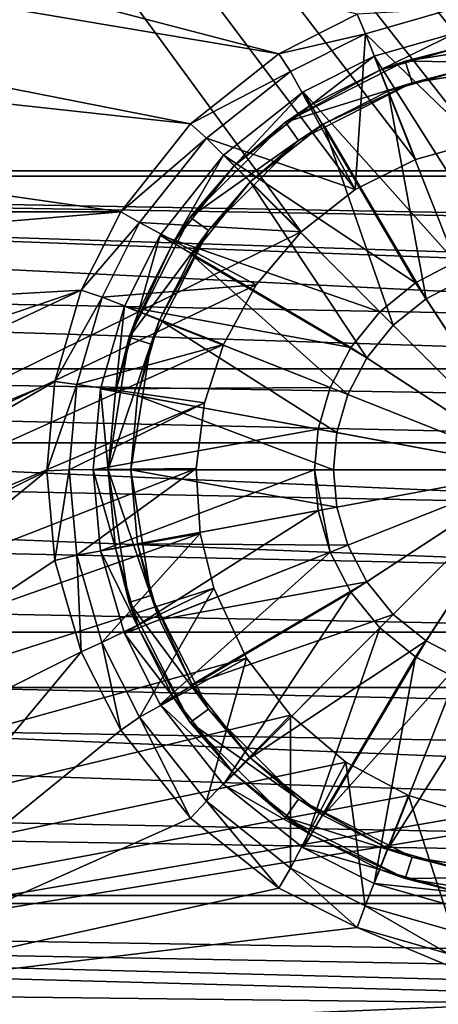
# Model space of a CAD drawing. Header units: metres. Extents: x -1004 to 0, y -808 to 0.
# Tile 10 of 139: x -571 to -515, y -741 to -610. Entities that reach past the tile are written whole.
import ezdxf

# ---------------------------------------------------------------- set-up
doc = ezdxf.new("R2010")
doc.units = ezdxf.units.M

msp = doc.modelspace()

# ---------------------------------------------------------------- linework, layer by layer
at = {"layer": 'top0123411'}
for points in [[(-787.024658, -763.271118, 90), (-994.037292, -10, 90), (-533.424561, -638.481384, 90)], [(-994.037292, -10, 90), (-526.238708, -632.856445, 90), (-533.424561, -638.481384, 90)], [(-10, -10, 90), (-502.018646, -625.846375, 90), (-994.037292, -10, 90)], [(-502.018646, -625.846375, 90), (-510.034576, -626.560547, 90), (-994.037292, -10, 90)], [(-994.037292, -10, 90), (-510.034576, -626.560547, 90), (-518.256042, -628.853394, 90)], [(-518.256042, -628.853394, 90), (-526.238708, -632.856445, 90), (-994.037292, -10, 90)], [(-526.001953, -609.617432, 109.382149), (-938.775574, -510.021759, 111.120598), (-536.392456, -614.846802, 109.290871)], [(-938.775574, -510.021759, 111.120598), (-937.047791, -547.533569, 110.465828), (-536.392456, -614.846802, 109.290871)], [(-536.392456, -614.846802, 109.290871), (-937.047791, -547.533569, 110.465828), (-548.091431, -624.124634, 109.128922)], [(-937.047791, -547.533569, 110.465828), (-935.06543, -581.893372, 109.866074), (-548.091431, -624.124634, 109.128922)], [(-548.091431, -624.124634, 109.128922), (-935.06543, -581.893372, 109.866074), (-557.370667, -635.821777, 108.924751)], [(-935.06543, -581.893372, 109.866074), (-931.173462, -635.794861, 108.925217), (-557.370667, -635.821777, 108.924751)], [(-524.901855, -612.216553, 100.734467), (-526.001953, -609.617432, 109.382149), (-536.392456, -614.846802, 109.290871)], [(-524.901855, -612.216553, 100.734467), (-513.324951, -608.890686, 100.792519), (-526.001953, -609.617432, 109.382149)], [(-524.901855, -612.216553, 100.734467), (-510.034576, -626.560547, 90), (-513.324951, -608.890686, 100.792519)], [(-534.825623, -617.209473, 100.647316), (-524.901855, -612.216553, 100.734467), (-536.392456, -614.846802, 109.290871)], [(-534.825623, -617.209473, 100.647316), (-526.238708, -632.856445, 90), (-524.901855, -612.216553, 100.734467)], [(-526.238708, -632.856445, 90), (-518.256042, -628.853394, 90), (-524.901855, -612.216553, 100.734467)], [(-524.901855, -612.216553, 100.734467), (-518.256042, -628.853394, 90), (-510.034576, -626.560547, 90)], [(-534.825623, -617.209473, 100.647316), (-536.392456, -614.846802, 109.290871), (-548.091431, -624.124634, 109.128922)], [(-545.990845, -626.061951, 100.49279), (-534.825623, -617.209473, 100.647316), (-548.091431, -624.124634, 109.128922)], [(-526.238708, -632.856445, 90), (-534.825623, -617.209473, 100.647316), (-545.990845, -626.061951, 100.49279)], [(-545.990845, -626.061951, 100.49279), (-548.091431, -624.124634, 109.128922), (-557.370667, -635.821777, 108.924751)], [(-554.851074, -637.227966, 100.29789), (-545.990845, -626.061951, 100.49279), (-557.370667, -635.821777, 108.924751)], [(-533.424561, -638.481384, 90), (-545.990845, -626.061951, 100.49279), (-554.851074, -637.227966, 100.29789)], [(-533.424561, -638.481384, 90), (-526.238708, -632.856445, 90), (-545.990845, -626.061951, 100.49279)], [(-557.370667, -635.821777, 108.924751), (-931.173462, -635.794861, 108.925217), (-928.493896, -666.817932, 108.383713)], [(-562.60083, -646.210693, 108.743408), (-557.370667, -635.821777, 108.924751), (-928.493896, -666.817932, 108.383713)], [(-554.851074, -637.227966, 100.29789), (-557.370667, -635.821777, 108.924751), (-562.60083, -646.210693, 108.743408)], [(-559.844482, -647.143677, 100.124809), (-554.851074, -637.227966, 100.29789), (-562.60083, -646.210693, 108.743408)], [(-539.39978, -645.517517, 90), (-554.851074, -637.227966, 100.29789), (-559.844482, -647.143677, 100.124809)], [(-539.39978, -645.517517, 90), (-533.424561, -638.481384, 90), (-554.851074, -637.227966, 100.29789)], [(-533.424561, -638.481384, 90), (-539.39978, -645.517517, 90), (-787.024658, -763.271118, 90)], [(-928.493896, -666.817932, 108.383713), (-807.526306, -729.609375, 107.287682), (-562.60083, -646.210693, 108.743408)], [(-807.526306, -729.609375, 107.287682), (-748.16095, -733.559814, 107.218727), (-562.60083, -646.210693, 108.743408)], [(-539.39978, -645.517517, 90), (-543.734131, -653.394958, 90), (-787.024658, -763.271118, 90)], [(-562.60083, -646.210693, 108.743408), (-748.16095, -733.559814, 107.218727), (-566.087585, -658.335693, 108.531769)], [(-559.844482, -647.143677, 100.124809), (-562.60083, -646.210693, 108.743408), (-566.087585, -658.335693, 108.531769)], [(-543.734131, -653.394958, 90), (-539.39978, -645.517517, 90), (-559.844482, -647.143677, 100.124809)], [(-563.174255, -658.717896, 99.922783), (-559.844482, -647.143677, 100.124809), (-566.087585, -658.335693, 108.531769)], [(-543.734131, -653.394958, 90), (-559.844482, -647.143677, 100.124809), (-563.174255, -658.717896, 99.922783)], [(-787.024658, -763.271118, 90), (-543.734131, -653.394958, 90), (-546.257019, -661.171448, 90)], [(-546.257019, -661.171448, 90), (-543.734131, -653.394958, 90), (-563.174255, -658.717896, 99.922783)], [(-748.16095, -733.559814, 107.218727), (-700.632446, -736.096924, 107.174438), (-566.087585, -658.335693, 108.531769)], [(-566.087585, -658.335693, 108.531769), (-700.632446, -736.096924, 107.174438), (-567.175415, -670.190369, 108.324844)], [(-563.174255, -658.717896, 99.922783), (-566.087585, -658.335693, 108.531769), (-567.175415, -670.190369, 108.324844)], [(-564.213806, -670.037109, 99.725204), (-563.174255, -658.717896, 99.922783), (-567.175415, -670.190369, 108.324844)], [(-546.257019, -661.171448, 90), (-563.174255, -658.717896, 99.922783), (-564.213806, -670.037109, 99.725204)], [(-546.257019, -661.171448, 90), (-547.366516, -669.858643, 90), (-787.024658, -763.271118, 90)], [(-547.366516, -669.858643, 90), (-546.257019, -661.171448, 90), (-564.213806, -670.037109, 99.725204)], [(-547.366516, -669.858643, 90), (-546.808411, -678.474121, 90), (-787.024658, -763.271118, 90)], [(-547.366516, -669.858643, 90), (-564.213806, -670.037109, 99.725204), (-563.176453, -681.350769, 99.527725)], [(-546.808411, -678.474121, 90), (-547.366516, -669.858643, 90), (-563.176453, -681.350769, 99.527725)], [(-700.632446, -736.096924, 107.174438), (-650.370789, -738.18219, 107.138039), (-567.175415, -670.190369, 108.324844)], [(-567.175415, -670.190369, 108.324844), (-650.370789, -738.18219, 107.138039), (-566.087585, -682.045044, 108.11792)], [(-564.213806, -670.037109, 99.725204), (-567.175415, -670.190369, 108.324844), (-566.087585, -682.045044, 108.11792)], [(-563.176453, -681.350769, 99.527725), (-564.213806, -670.037109, 99.725204), (-566.087585, -682.045044, 108.11792)], [(-787.024658, -763.271118, 90), (-546.808411, -678.474121, 90), (-545.013977, -685.733765, 90)], [(-546.808411, -678.474121, 90), (-563.176453, -681.350769, 99.527725), (-559.848938, -692.925598, 99.325684)], [(-545.013977, -685.733765, 90), (-546.808411, -678.474121, 90), (-559.848938, -692.925598, 99.325684)], [(-563.176453, -681.350769, 99.527725), (-566.087585, -682.045044, 108.11792), (-562.60083, -694.170044, 107.906281)], [(-559.848938, -692.925598, 99.325684), (-563.176453, -681.350769, 99.527725), (-562.60083, -694.170044, 107.906281)], [(-650.370789, -738.18219, 107.138039), (-562.60083, -694.170044, 107.906281), (-566.087585, -682.045044, 108.11792)], [(-545.013977, -685.733765, 90), (-540.674011, -695.008423, 90), (-787.024658, -763.271118, 90)], [(-545.013977, -685.733765, 90), (-559.848938, -692.925598, 99.325684), (-554.855347, -702.845642, 99.152527)], [(-540.674011, -695.008423, 90), (-545.013977, -685.733765, 90), (-554.855347, -702.845642, 99.152527)], [(-559.848938, -692.925598, 99.325684), (-562.60083, -694.170044, 107.906281), (-557.370667, -704.55896, 107.724937)], [(-554.855347, -702.845642, 99.152527), (-559.848938, -692.925598, 99.325684), (-557.370667, -704.55896, 107.724937)], [(-650.370789, -738.18219, 107.138039), (-600.491272, -739.649963, 107.112419), (-562.60083, -694.170044, 107.906281)], [(-600.491272, -739.649963, 107.112419), (-557.370667, -704.55896, 107.724937), (-562.60083, -694.170044, 107.906281)], [(-540.674011, -695.008423, 90), (-534.859436, -702.564209, 90), (-787.024658, -763.271118, 90)], [(-540.674011, -695.008423, 90), (-554.855347, -702.845642, 99.152527), (-545.999451, -714.010071, 98.957649)], [(-534.859436, -702.564209, 90), (-540.674011, -695.008423, 90), (-545.999451, -714.010071, 98.957649)], [(-787.024658, -763.271118, 90), (-534.859436, -702.564209, 90), (-527.478333, -708.817749, 90)], [(-534.859436, -702.564209, 90), (-545.999451, -714.010071, 98.957649), (-534.83252, -722.86676, 98.803055)], [(-527.478333, -708.817749, 90), (-534.859436, -702.564209, 90), (-534.83252, -722.86676, 98.803055)], [(-554.855347, -702.845642, 99.152527), (-557.370667, -704.55896, 107.724937), (-548.091431, -716.256104, 107.52076)], [(-545.999451, -714.010071, 98.957649), (-554.855347, -702.845642, 99.152527), (-548.091431, -716.256104, 107.52076)], [(-548.091431, -716.256104, 107.52076), (-557.370667, -704.55896, 107.724937), (-600.491272, -739.649963, 107.112419)], [(-527.478333, -708.817749, 90), (-519.198181, -713.258972, 90), (-787.024658, -763.271118, 90)], [(-527.478333, -708.817749, 90), (-534.83252, -722.86676, 98.803055), (-524.913086, -727.859497, 98.715912)], [(-519.198181, -713.258972, 90), (-527.478333, -708.817749, 90), (-524.913086, -727.859497, 98.715912)], [(-519.198181, -713.258972, 90), (-510.516998, -715.836121, 90), (-787.024658, -763.271118, 90)], [(-545.999451, -714.010071, 98.957649), (-548.091431, -716.256104, 107.52076), (-536.392456, -725.533936, 107.358818)], [(-534.83252, -722.86676, 98.803055), (-545.999451, -714.010071, 98.957649), (-536.392456, -725.533936, 107.358818)], [(-519.198181, -713.258972, 90), (-524.913086, -727.859497, 98.715912), (-513.336853, -731.187622, 98.657814)], [(-510.516998, -715.836121, 90), (-519.198181, -713.258972, 90), (-513.336853, -731.187622, 98.657814)], [(-510.516998, -715.836121, 90), (-502.018646, -716.639648, 90), (-787.024658, -763.271118, 90)], [(-787.024658, -763.271118, 90), (-502.018646, -716.639648, 90), (-217.024689, -763.271118, 90)], [(-600.491272, -739.649963, 107.112419), (-536.392456, -725.533936, 107.358818), (-548.091431, -716.256104, 107.52076)], [(-534.83252, -722.86676, 98.803055), (-536.392456, -725.533936, 107.358818), (-526.001953, -730.763306, 107.26754)], [(-524.913086, -727.859497, 98.715912), (-534.83252, -722.86676, 98.803055), (-526.001953, -730.763306, 107.26754)], [(-526.001953, -730.763306, 107.26754), (-536.392456, -725.533936, 107.358818), (-600.491272, -739.649963, 107.112419)], [(-524.913086, -727.859497, 98.715912), (-526.001953, -730.763306, 107.26754), (-513.875122, -734.249512, 107.206688)], [(-513.336853, -731.187622, 98.657814), (-524.913086, -727.859497, 98.715912), (-513.875122, -734.249512, 107.206688)], [(-502.018616, -740.803467, 107.092285), (-526.001953, -730.763306, 107.26754), (-600.491272, -739.649963, 107.112419)], [(-513.875122, -734.249512, 107.206688), (-526.001953, -730.763306, 107.26754), (-502.018616, -740.803467, 107.092285)], [(-502.018616, -740.803467, 107.092285), (-600.491272, -739.649963, 107.112419), (-605.734558, -745.139038, 134.642822)], [(-398.302673, -745.139038, 134.642822), (-502.018616, -740.803467, 107.092285), (-605.734558, -745.139038, 134.642822)]]:
    msp.add_3dface(points, dxfattribs=at)
at = {"layer": 'top0123412'}
for points in [[(-554.042908, -575.838135, 2169.999756), (-576.672791, -564.474976, 2169.999756), (-820.791748, -631.100647, 2169.999756)], [(-577.560303, -565.73114, 2167.143799), (-554.747742, -577.210388, 2167.143799), (-820.791748, -630.385498, 2167.143799)], [(-820.791748, -631.100647, 2169.999756), (-527.649048, -583.39563, 2169.999756), (-554.042908, -575.838135, 2169.999756)], [(-554.747742, -577.210388, 2167.143799), (-528.085999, -584.876221, 2167.143799), (-820.791748, -630.385498, 2167.143799)], [(-502.018646, -585.732666, 2169.999756), (-527.649048, -583.39563, 2169.999756), (-820.791748, -631.100647, 2169.999756)], [(-528.085999, -584.876221, 2167.143799), (-502.018646, -587.267883, 2167.143799), (-820.791748, -630.385498, 2167.143799)], [(-183.245575, -631.100647, 2169.999756), (-502.018646, -585.732666, 2169.999756), (-820.791748, -631.100647, 2169.999756)], [(-820.791748, -630.385498, 2167.143799), (-502.018646, -587.267883, 2167.143799), (-183.245575, -630.385498, 2167.143799)], [(-861.490417, -642.571228, 2160.922607), (-820.791748, -630.385498, 2167.143799), (-122.590469, -656.636841, 2152.847168)], [(-122.590469, -656.636841, 2152.847168), (-820.791748, -630.385498, 2167.143799), (-142.546951, -642.57135, 2160.922363)], [(-820.791748, -630.385498, 2167.143799), (-183.245575, -630.385498, 2167.143799), (-142.546951, -642.57135, 2160.922363)], [(-860.662659, -642.614624, 2164.17627), (-111.604218, -666.464417, 2150.060791), (-820.791748, -631.100647, 2169.999756)], [(-111.604218, -666.464417, 2150.060791), (-126.549164, -653.800354, 2157.918945), (-820.791748, -631.100647, 2169.999756)], [(-820.791748, -631.100647, 2169.999756), (-126.549164, -653.800354, 2157.918945), (-143.374649, -642.614624, 2164.17627)], [(-820.791748, -631.100647, 2169.999756), (-143.374649, -642.614624, 2164.17627), (-183.245575, -631.100647, 2169.999756)], [(-881.446838, -656.636719, 2152.847168), (-861.490417, -642.571228, 2160.922607), (-122.590469, -656.636841, 2152.847168)], [(-111.604218, -666.464417, 2150.060791), (-860.662659, -642.614624, 2164.17627), (-877.488159, -653.800354, 2157.918945)], [(-892.433105, -666.464417, 2150.060791), (-111.604218, -666.464417, 2150.060791), (-877.488159, -653.800354, 2157.918945)], [(-900.24408, -674.100098, 2141.3396), (-881.446838, -656.636719, 2152.847168), (-88.32534, -691.559998, 2127.946533)], [(-88.32534, -691.559998, 2127.946533), (-881.446838, -656.636719, 2152.847168), (-103.794624, -674.098572, 2141.340576)], [(-881.446838, -656.636719, 2152.847168), (-122.590469, -656.636841, 2152.847168), (-103.794624, -674.098572, 2141.340576)], [(-82.025612, -698.934814, 2125.518311), (-892.433105, -666.464417, 2150.060791), (-908.267273, -682.555786, 2138.76001)], [(-82.025612, -698.934814, 2125.518311), (-95.77002, -682.555786, 2138.76001), (-892.433105, -666.464417, 2150.060791)], [(-95.77002, -682.555786, 2138.76001), (-111.604218, -666.464417, 2150.060791), (-892.433105, -666.464417, 2150.060791)], [(-915.710327, -691.557922, 2127.948242), (-900.24408, -674.100098, 2141.3396), (-88.32534, -691.559998, 2127.946533)], [(-922.011719, -698.934814, 2125.518311), (-82.025612, -698.934814, 2125.518311), (-908.267273, -682.555786, 2138.76001)], [(-929.519958, -710.107422, 2111.224365), (-915.710327, -691.557922, 2127.948242), (-64.485641, -726.523254, 2093.7229)], [(-64.485641, -726.523254, 2093.7229), (-915.710327, -691.557922, 2127.948242), (-74.51738, -710.107361, 2111.224365)], [(-915.710327, -691.557922, 2127.948242), (-88.32534, -691.559998, 2127.946533), (-74.51738, -710.107361, 2111.224365)], [(-62.764313, -727.559326, 2097.011475), (-922.011719, -698.934814, 2125.518311), (-932.55365, -713.46698, 2112.021973)], [(-62.764313, -727.559326, 2097.011475), (-71.483635, -713.46698, 2112.021973), (-922.011719, -698.934814, 2125.518311)], [(-71.483635, -713.46698, 2112.021973), (-82.025612, -698.934814, 2125.518311), (-922.011719, -698.934814, 2125.518311)], [(-939.551636, -726.523193, 2093.723145), (-929.519958, -710.107422, 2111.224365), (-64.485641, -726.523254, 2093.7229)], [(-941.27301, -727.559326, 2097.011475), (-62.764313, -727.559326, 2097.011475), (-932.55365, -713.46698, 2112.021973)], [(-946.362122, -741.070984, 2075.415039), (-939.551636, -726.523193, 2093.723145), (-54.187531, -749.625977, 2063.023682)], [(-54.187531, -749.625977, 2063.023682), (-939.551636, -726.523193, 2093.723145), (-57.675217, -741.070984, 2075.415039)], [(-939.551636, -726.523193, 2093.723145), (-64.485641, -726.523254, 2093.7229), (-57.675217, -741.070984, 2075.415039)], [(-941.27301, -727.559326, 2097.011475), (-949.259888, -744.18219, 2076.154297), (-51.716675, -751.684326, 2065.279785)], [(-51.716675, -751.684326, 2065.279785), (-54.777439, -744.18219, 2076.154297), (-941.27301, -727.559326, 2097.011475)], [(-54.777439, -744.18219, 2076.154297), (-62.764313, -727.559326, 2097.011475), (-941.27301, -727.559326, 2097.011475)]]:
    msp.add_3dface(points, dxfattribs=at)
at = {"layer": 'top0123423'}
for points in [[(-512.755005, -612.025391, 111.452499), (-523.735901, -615.182617, 111.452499), (-507.414429, -640.883179, 115.948647)], [(-522.999756, -617.042175, 108.797249), (-523.735901, -615.182617, 108.389137), (-512.755005, -612.025391, 108.38913)], [(-512.755005, -612.025391, 108.38913), (-523.735901, -615.182617, 111.452499), (-512.755005, -612.025391, 111.452499)], [(-512.755005, -612.025391, 108.38913), (-523.735901, -615.182617, 108.389137), (-523.735901, -615.182617, 111.452499)], [(-512.391052, -613.991943, 108.797249), (-522.999756, -617.042175, 108.797249), (-512.755005, -612.025391, 108.38913)], [(-502.018829, -613.040283, 101.509148), (-519.632813, -615.830078, 101.509148), (-512.391052, -613.991943, 108.797249)], [(-502.018829, -613.040283, 101.509148), (-502.018829, -616.040283, 101.509148), (-519.632813, -615.830078, 101.509148)], [(-519.632813, -615.830078, 101.509148), (-522.999756, -617.042175, 108.797249), (-512.391052, -613.991943, 108.797249)], [(-519.632813, -615.830078, 101.509148), (-535.522583, -623.926331, 101.509148), (-522.999756, -617.042175, 108.797249)], [(-519.632813, -615.830078, 101.509148), (-518.70575, -618.683228, 101.509148), (-535.522583, -623.926331, 101.509148)], [(-523.735901, -615.182617, 111.452499), (-533.147095, -619.920166, 111.452499), (-512.933655, -642.470093, 115.948647)], [(-532.092834, -621.61969, 108.797249), (-533.147095, -619.920166, 108.389137), (-523.735901, -615.182617, 108.389137)], [(-523.735901, -615.182617, 108.389137), (-533.147095, -619.920166, 108.389137), (-523.735901, -615.182617, 111.452499)], [(-523.735901, -615.182617, 111.452499), (-533.147095, -619.920166, 108.389137), (-533.147095, -619.920166, 111.452499)], [(-522.999756, -617.042175, 108.797249), (-532.092834, -621.61969, 108.797249), (-523.735901, -615.182617, 108.389137)], [(-507.414429, -640.883179, 115.948647), (-523.735901, -615.182617, 111.452499), (-512.933655, -642.470093, 115.948647)], [(-502.018829, -616.040283, 101.509148), (-518.70575, -618.683228, 101.509148), (-519.632813, -615.830078, 101.509148)], [(-502.018829, -616.040283, 101.509148), (-511.845154, -616.941833, 109.382034), (-518.70575, -618.683228, 101.509148)], [(-535.522583, -623.926331, 101.509148), (-532.092834, -621.61969, 108.797249), (-522.999756, -617.042175, 108.797249)], [(-521.895508, -619.831543, 109.382034), (-511.845154, -616.941833, 109.382034), (-512.001099, -644.825562, 113.182106)], [(-511.845154, -616.941833, 109.382034), (-521.895508, -619.831543, 109.382034), (-518.70575, -618.683228, 101.509148)], [(-518.70575, -618.683228, 101.509148), (-533.759216, -626.353333, 101.509148), (-535.522583, -623.926331, 101.509148)], [(-518.70575, -618.683228, 101.509148), (-530.511353, -624.169006, 109.382034), (-533.759216, -626.353333, 101.509148)], [(-518.70575, -618.683228, 101.509148), (-521.895508, -619.831543, 109.382034), (-530.511353, -624.169006, 109.382034)], [(-533.147095, -619.920166, 111.452499), (-543.738098, -628.320984, 111.452499), (-518.244751, -645.221558, 115.948647)], [(-542.323914, -629.735168, 108.797249), (-543.738098, -628.320984, 108.389137), (-533.147095, -619.920166, 108.389137)], [(-533.147095, -619.920166, 108.389137), (-543.738098, -628.320984, 108.389137), (-533.147095, -619.920166, 111.452499)], [(-533.147095, -619.920166, 111.452499), (-543.738098, -628.320984, 108.389137), (-543.738098, -628.320984, 111.452499)], [(-532.092834, -621.61969, 108.797249), (-542.323914, -629.735168, 108.797249), (-533.147095, -619.920166, 108.389137)], [(-512.933655, -642.470093, 115.948647), (-533.147095, -619.920166, 111.452499), (-518.244751, -645.221558, 115.948647)], [(-530.511353, -624.169006, 109.382034), (-521.895508, -619.831543, 109.382034), (-516.858521, -647.34198, 113.182106)], [(-521.895508, -619.831543, 109.382034), (-512.001099, -644.825562, 113.182106), (-516.858521, -647.34198, 113.182106)], [(-532.092834, -621.61969, 108.797249), (-535.522583, -623.926331, 101.509148), (-542.323914, -629.735168, 108.797249)], [(-535.522583, -623.926331, 101.509148), (-548.132813, -636.536499, 101.509148), (-542.323914, -629.735168, 108.797249)], [(-535.522583, -623.926331, 101.509148), (-533.759216, -626.353333, 101.509148), (-548.132813, -636.536499, 101.509148)], [(-540.202576, -631.856506, 109.382034), (-530.511353, -624.169006, 109.382034), (-521.194702, -650.864441, 113.182106)], [(-530.511353, -624.169006, 109.382034), (-540.202576, -631.856506, 109.382034), (-533.759216, -626.353333, 101.509148)], [(-530.511353, -624.169006, 109.382034), (-516.858521, -647.34198, 113.182106), (-521.194702, -650.864441, 113.182106)], [(-533.759216, -626.353333, 101.509148), (-545.70575, -638.299866, 101.509148), (-548.132813, -636.536499, 101.509148)], [(-533.759216, -626.353333, 101.509148), (-540.202576, -631.856506, 109.382034), (-545.70575, -638.299866, 101.509148)], [(-543.738098, -628.320984, 111.452499), (-552.138977, -638.912048, 111.452499), (-522.986084, -649.073059, 115.948647)], [(-550.439453, -639.966309, 108.797249), (-552.138977, -638.912048, 108.389137), (-543.738098, -628.320984, 108.389137)], [(-543.738098, -628.320984, 108.389137), (-552.138977, -638.912048, 108.389137), (-543.738098, -628.320984, 111.452499)], [(-543.738098, -628.320984, 111.452499), (-552.138977, -638.912048, 108.389137), (-552.138977, -638.912048, 111.452499)], [(-542.323914, -629.735168, 108.797249), (-550.439453, -639.966309, 108.797249), (-543.738098, -628.320984, 108.389137)], [(-518.244751, -645.221558, 115.948647), (-543.738098, -628.320984, 111.452499), (-522.986084, -649.073059, 115.948647)], [(-542.323914, -629.735168, 108.797249), (-548.132813, -636.536499, 101.509148), (-550.439453, -639.966309, 108.797249)], [(-547.890137, -641.547729, 109.382034), (-540.202576, -631.856506, 109.382034), (-524.717102, -655.200623, 113.182106)], [(-540.202576, -631.856506, 109.382034), (-547.890137, -641.547729, 109.382034), (-545.70575, -638.299866, 101.509148)], [(-540.202576, -631.856506, 109.382034), (-521.194702, -650.864441, 113.182106), (-524.717102, -655.200623, 113.182106)], [(-548.132813, -636.536499, 101.509148), (-556.229065, -652.426331, 101.509148), (-550.439453, -639.966309, 108.797249)], [(-548.132813, -636.536499, 101.509148), (-545.70575, -638.299866, 101.509148), (-556.229065, -652.426331, 101.509148)], [(-545.70575, -638.299866, 101.509148), (-553.375916, -653.353333, 101.509148), (-556.229065, -652.426331, 101.509148)], [(-545.70575, -638.299866, 101.509148), (-552.2276, -650.163574, 109.382034), (-553.375916, -653.353333, 101.509148)], [(-545.70575, -638.299866, 101.509148), (-547.890137, -641.547729, 109.382034), (-552.2276, -650.163574, 109.382034)], [(-552.138977, -638.912048, 111.452499), (-556.876465, -648.323181, 111.452507), (-526.837524, -653.814331, 115.948647)], [(-555.016968, -649.059326, 108.797256), (-556.876465, -648.323181, 108.389137), (-552.138977, -638.912048, 108.389137)], [(-552.138977, -638.912048, 108.389137), (-556.876465, -648.323181, 108.389137), (-552.138977, -638.912048, 111.452499)], [(-552.138977, -638.912048, 111.452499), (-556.876465, -648.323181, 108.389137), (-556.876465, -648.323181, 111.452507)], [(-550.439453, -639.966309, 108.797249), (-556.229065, -652.426331, 101.509148), (-555.016968, -649.059326, 108.797256)], [(-550.439453, -639.966309, 108.797249), (-555.016968, -649.059326, 108.797256), (-552.138977, -638.912048, 108.389137)], [(-522.986084, -649.073059, 115.948647), (-552.138977, -638.912048, 111.452499), (-526.837524, -653.814331, 115.948647)], [(-552.2276, -650.163574, 109.382034), (-547.890137, -641.547729, 109.382034), (-527.233521, -660.057983, 113.182106)], [(-547.890137, -641.547729, 109.382034), (-524.717102, -655.200623, 113.182106), (-527.233521, -660.057983, 113.182106)], [(-512.933655, -642.470093, 115.948647), (-518.244751, -645.221558, 115.948647), (-502.018829, -670.040283, 117.452507)], [(-516.858521, -647.34198, 113.182106), (-512.001099, -644.825562, 113.182106), (-502.018829, -670.040283, 114.452507)], [(-518.244751, -645.221558, 115.948647), (-522.986084, -649.073059, 115.948647), (-502.018829, -670.040283, 117.452507)], [(-521.194702, -650.864441, 113.182106), (-516.858521, -647.34198, 113.182106), (-502.018829, -670.040283, 114.452507)], [(-556.876465, -648.323181, 111.452507), (-560.033752, -659.304138, 111.452507), (-529.58905, -659.125488, 115.948647)], [(-558.0672, -659.66803, 108.797256), (-560.033752, -659.304138, 108.389137), (-556.876465, -648.323181, 108.389137)], [(-556.876465, -648.323181, 108.389137), (-560.033752, -659.304138, 108.389137), (-556.876465, -648.323181, 111.452507)], [(-556.876465, -648.323181, 111.452507), (-560.033752, -659.304138, 108.389137), (-560.033752, -659.304138, 111.452507)], [(-555.016968, -649.059326, 108.797256), (-558.0672, -659.66803, 108.797256), (-556.876465, -648.323181, 108.389137)], [(-556.229065, -652.426331, 101.509148), (-558.0672, -659.66803, 108.797256), (-555.016968, -649.059326, 108.797256)], [(-526.837524, -653.814331, 115.948647), (-556.876465, -648.323181, 111.452507), (-529.58905, -659.125488, 115.948647)], [(-522.986084, -649.073059, 115.948647), (-526.837524, -653.814331, 115.948647), (-502.018829, -670.040283, 117.452507)], [(-555.117249, -660.213928, 109.382042), (-552.2276, -650.163574, 109.382034), (-528.684875, -665.105652, 113.182106)], [(-552.2276, -650.163574, 109.382034), (-555.117249, -660.213928, 109.382042), (-553.375916, -653.353333, 101.509148)], [(-552.2276, -650.163574, 109.382034), (-527.233521, -660.057983, 113.182106), (-528.684875, -665.105652, 113.182106)], [(-524.717102, -655.200623, 113.182106), (-521.194702, -650.864441, 113.182106), (-502.018829, -670.040283, 114.452507)], [(-556.229065, -652.426331, 101.509148), (-559.01886, -670.040283, 101.509148), (-558.0672, -659.66803, 108.797256)], [(-556.229065, -652.426331, 101.509148), (-553.375916, -653.353333, 101.509148), (-559.01886, -670.040283, 101.509148)], [(-553.375916, -653.353333, 101.509148), (-556.01886, -670.040283, 101.509148), (-559.01886, -670.040283, 101.509148)], [(-553.375916, -653.353333, 101.509148), (-555.117249, -660.213928, 109.382042), (-556.01886, -670.040283, 101.509148)], [(-526.837524, -653.814331, 115.948647), (-529.58905, -659.125488, 115.948647), (-502.018829, -670.040283, 117.452507)], [(-527.233521, -660.057983, 113.182106), (-524.717102, -655.200623, 113.182106), (-502.018829, -670.040283, 114.452507)], [(-560.033752, -659.304138, 111.452507), (-561.018799, -670.040283, 111.452507), (-531.175903, -664.644653, 115.948647)], [(-559.01886, -670.040283, 108.797256), (-561.018799, -670.040283, 108.389137), (-560.033752, -659.304138, 108.389137)], [(-560.033752, -659.304138, 108.389137), (-561.018799, -670.040283, 111.452507), (-560.033752, -659.304138, 111.452507)], [(-560.033752, -659.304138, 108.389137), (-561.018799, -670.040283, 108.389137), (-561.018799, -670.040283, 111.452507)], [(-529.58905, -659.125488, 115.948647), (-560.033752, -659.304138, 111.452507), (-531.175903, -664.644653, 115.948647)], [(-558.0672, -659.66803, 108.797256), (-559.01886, -670.040283, 108.797256), (-560.033752, -659.304138, 108.389137)], [(-502.018829, -670.040283, 117.452507), (-529.58905, -659.125488, 115.948647), (-531.175903, -664.644653, 115.948647)], [(-559.01886, -670.040283, 101.509148), (-559.01886, -670.040283, 108.797256), (-558.0672, -659.66803, 108.797256)], [(-556.01886, -670.040283, 109.382042), (-555.117249, -660.213928, 109.382042), (-529.137573, -670.040283, 113.182106)], [(-555.117249, -660.213928, 109.382042), (-556.01886, -670.040283, 109.382042), (-556.01886, -670.040283, 101.509148)], [(-555.117249, -660.213928, 109.382042), (-528.684875, -665.105652, 113.182106), (-529.137573, -670.040283, 113.182106)], [(-528.684875, -665.105652, 113.182106), (-527.233521, -660.057983, 113.182106), (-502.018829, -670.040283, 114.452507)], [(-561.018799, -670.040283, 111.452507), (-531.670959, -670.040283, 115.948647), (-531.175903, -664.644653, 115.948647)], [(-531.175903, -664.644653, 115.948647), (-531.670959, -670.040283, 115.948647), (-502.018829, -670.040283, 117.452507)], [(-529.137573, -670.040283, 113.182106), (-528.684875, -665.105652, 113.182106), (-502.018829, -670.040283, 114.452507)], [(-561.018799, -670.040283, 111.452507), (-560.033752, -680.776428, 111.452507), (-531.670959, -670.040283, 115.948647)], [(-560.033752, -680.776428, 108.389137), (-561.018799, -670.040283, 108.389137), (-558.0672, -680.412476, 108.797256)], [(-561.018799, -670.040283, 108.389137), (-559.01886, -670.040283, 108.797256), (-558.0672, -680.412476, 108.797256)], [(-560.033752, -680.776428, 111.452507), (-561.018799, -670.040283, 108.389137), (-560.033752, -680.776428, 108.389137)], [(-560.033752, -680.776428, 111.452507), (-561.018799, -670.040283, 111.452507), (-561.018799, -670.040283, 108.389137)], [(-560.033752, -680.776428, 111.452507), (-531.175903, -675.435852, 115.948647), (-531.670959, -670.040283, 115.948647)], [(-556.229065, -687.654236, 101.509148), (-558.0672, -680.412476, 108.797256), (-559.01886, -670.040283, 101.509148)], [(-558.0672, -680.412476, 108.797256), (-559.01886, -670.040283, 108.797256), (-559.01886, -670.040283, 101.509148)], [(-559.01886, -670.040283, 101.509148), (-556.01886, -670.040283, 101.509148), (-553.375916, -686.727173, 101.509148)], [(-556.229065, -687.654236, 101.509148), (-559.01886, -670.040283, 101.509148), (-553.375916, -686.727173, 101.509148)], [(-555.117249, -679.866577, 109.382042), (-556.01886, -670.040283, 109.382042), (-528.684875, -674.974915, 113.182106)], [(-556.01886, -670.040283, 109.382042), (-529.137573, -670.040283, 113.182106), (-528.684875, -674.974915, 113.182106)], [(-553.375916, -686.727173, 101.509148), (-556.01886, -670.040283, 101.509148), (-555.117249, -679.866577, 109.382042)], [(-556.01886, -670.040283, 101.509148), (-556.01886, -670.040283, 109.382042), (-555.117249, -679.866577, 109.382042)], [(-531.670959, -670.040283, 115.948647), (-531.175903, -675.435852, 115.948647), (-529.58905, -680.955078, 115.948647)], [(-529.58905, -680.955078, 115.948647), (-502.018829, -670.040283, 117.452507), (-531.670959, -670.040283, 115.948647)], [(-529.58905, -680.955078, 115.948647), (-526.837524, -686.266235, 115.948647), (-502.018829, -670.040283, 117.452507)], [(-528.684875, -674.974915, 113.182106), (-529.137573, -670.040283, 113.182106), (-502.018829, -670.040283, 114.452507)], [(-527.233521, -680.022522, 113.182106), (-528.684875, -674.974915, 113.182106), (-502.018829, -670.040283, 114.452507)], [(-524.717102, -684.879944, 113.182106), (-527.233521, -680.022522, 113.182106), (-502.018829, -670.040283, 114.452507)], [(-526.837524, -686.266235, 115.948647), (-522.986084, -691.007507, 115.948647), (-502.018829, -670.040283, 117.452507)], [(-521.194702, -689.216125, 113.182106), (-524.717102, -684.879944, 113.182106), (-502.018829, -670.040283, 114.452507)], [(-522.986084, -691.007507, 115.948647), (-518.244751, -694.858948, 115.948647), (-502.018829, -670.040283, 117.452507)], [(-516.858521, -692.738586, 113.182106), (-521.194702, -689.216125, 113.182106), (-502.018829, -670.040283, 114.452507)], [(-518.244751, -694.858948, 115.948647), (-512.933655, -697.610474, 115.948647), (-502.018829, -670.040283, 117.452507)], [(-512.001099, -695.255005, 113.182106), (-516.858521, -692.738586, 113.182106), (-502.018829, -670.040283, 114.452507)], [(-555.117249, -679.866577, 109.382042), (-528.684875, -674.974915, 113.182106), (-527.233521, -680.022522, 113.182106)], [(-560.033752, -680.776428, 111.452507), (-556.876465, -691.757385, 111.452507), (-531.175903, -675.435852, 115.948647)], [(-531.175903, -675.435852, 115.948647), (-556.876465, -691.757385, 111.452507), (-529.58905, -680.955078, 115.948647)], [(-560.033752, -680.776428, 108.389137), (-558.0672, -680.412476, 108.797256), (-555.016968, -691.02124, 108.797256)], [(-555.016968, -691.02124, 108.797256), (-558.0672, -680.412476, 108.797256), (-556.229065, -687.654236, 101.509148)], [(-552.2276, -689.916931, 109.382042), (-555.117249, -679.866577, 109.382042), (-527.233521, -680.022522, 113.182106)], [(-553.375916, -686.727173, 101.509148), (-555.117249, -679.866577, 109.382042), (-552.2276, -689.916931, 109.382042)], [(-552.2276, -689.916931, 109.382042), (-527.233521, -680.022522, 113.182106), (-524.717102, -684.879944, 113.182106)], [(-556.876465, -691.757385, 108.389137), (-560.033752, -680.776428, 108.389137), (-555.016968, -691.02124, 108.797256)], [(-556.876465, -691.757385, 111.452507), (-560.033752, -680.776428, 111.452507), (-556.876465, -691.757385, 108.389137)], [(-556.876465, -691.757385, 108.389137), (-560.033752, -680.776428, 111.452507), (-560.033752, -680.776428, 108.389137)], [(-529.58905, -680.955078, 115.948647), (-556.876465, -691.757385, 111.452507), (-552.138977, -701.168518, 111.452507)], [(-529.58905, -680.955078, 115.948647), (-552.138977, -701.168518, 111.452507), (-526.837524, -686.266235, 115.948647)], [(-547.890137, -698.532776, 109.382042), (-552.2276, -689.916931, 109.382042), (-524.717102, -684.879944, 113.182106)], [(-547.890137, -698.532776, 109.382042), (-524.717102, -684.879944, 113.182106), (-521.194702, -689.216125, 113.182106)], [(-545.70575, -701.780701, 101.509148), (-556.229065, -687.654236, 101.509148), (-553.375916, -686.727173, 101.509148)], [(-545.70575, -701.780701, 101.509148), (-553.375916, -686.727173, 101.509148), (-547.890137, -698.532776, 109.382042)], [(-547.890137, -698.532776, 109.382042), (-553.375916, -686.727173, 101.509148), (-552.2276, -689.916931, 109.382042)], [(-552.138977, -701.168518, 111.452507), (-543.738098, -711.759521, 111.452507), (-526.837524, -686.266235, 115.948647)], [(-526.837524, -686.266235, 115.948647), (-543.738098, -711.759521, 111.452507), (-522.986084, -691.007507, 115.948647)], [(-548.132813, -703.544006, 101.509148), (-555.016968, -691.02124, 108.797256), (-556.229065, -687.654236, 101.509148)], [(-548.132813, -703.544006, 101.509148), (-556.229065, -687.654236, 101.509148), (-545.70575, -701.780701, 101.509148)], [(-540.202576, -708.22406, 109.382042), (-547.890137, -698.532776, 109.382042), (-521.194702, -689.216125, 113.182106)], [(-540.202576, -708.22406, 109.382042), (-521.194702, -689.216125, 113.182106), (-516.858521, -692.738586, 113.182106)], [(-556.876465, -691.757385, 108.389137), (-555.016968, -691.02124, 108.797256), (-550.439453, -700.114258, 108.797256)], [(-552.138977, -701.168518, 108.389137), (-556.876465, -691.757385, 108.389137), (-550.439453, -700.114258, 108.797256)], [(-552.138977, -701.168518, 111.452507), (-556.876465, -691.757385, 111.452507), (-552.138977, -701.168518, 108.389137)], [(-552.138977, -701.168518, 108.389137), (-556.876465, -691.757385, 111.452507), (-556.876465, -691.757385, 108.389137)], [(-548.132813, -703.544006, 101.509148), (-550.439453, -700.114258, 108.797256), (-555.016968, -691.02124, 108.797256)], [(-543.738098, -711.759521, 111.452507), (-533.147095, -720.1604, 111.452507), (-522.986084, -691.007507, 115.948647)], [(-522.986084, -691.007507, 115.948647), (-533.147095, -720.1604, 111.452507), (-518.244751, -694.858948, 115.948647)], [(-530.511353, -715.91156, 109.382042), (-540.202576, -708.22406, 109.382042), (-516.858521, -692.738586, 113.182106)], [(-530.511353, -715.91156, 109.382042), (-516.858521, -692.738586, 113.182106), (-512.001099, -695.255005, 113.182106)], [(-533.147095, -720.1604, 111.452507), (-523.735901, -724.897949, 111.452507), (-518.244751, -694.858948, 115.948647)], [(-521.895508, -720.249023, 109.382042), (-530.511353, -715.91156, 109.382042), (-512.001099, -695.255005, 113.182106)], [(-518.244751, -694.858948, 115.948647), (-523.735901, -724.897949, 111.452507), (-512.933655, -697.610474, 115.948647)], [(-521.895508, -720.249023, 109.382042), (-512.001099, -695.255005, 113.182106), (-506.953461, -696.706299, 113.182106)], [(-511.845154, -723.138733, 109.382042), (-521.895508, -720.249023, 109.382042), (-506.953461, -696.706299, 113.182106)], [(-540.202576, -708.22406, 109.382042), (-545.70575, -701.780701, 101.509148), (-547.890137, -698.532776, 109.382042)], [(-523.735901, -724.897949, 111.452507), (-512.755005, -728.055176, 111.452507), (-512.933655, -697.610474, 115.948647)], [(-552.138977, -701.168518, 108.389137), (-550.439453, -700.114258, 108.797256), (-542.323914, -710.345337, 108.797256)], [(-543.738098, -711.759521, 108.389137), (-552.138977, -701.168518, 108.389137), (-542.323914, -710.345337, 108.797256)], [(-543.738098, -711.759521, 111.452507), (-552.138977, -701.168518, 111.452507), (-543.738098, -711.759521, 108.389137)], [(-543.738098, -711.759521, 108.389137), (-552.138977, -701.168518, 111.452507), (-552.138977, -701.168518, 108.389137)], [(-542.323914, -710.345337, 108.797256), (-550.439453, -700.114258, 108.797256), (-548.132813, -703.544006, 101.509148)], [(-533.759216, -713.727173, 101.509148), (-548.132813, -703.544006, 101.509148), (-545.70575, -701.780701, 101.509148)], [(-533.759216, -713.727173, 101.509148), (-545.70575, -701.780701, 101.509148), (-540.202576, -708.22406, 109.382042)], [(-535.522583, -716.154236, 101.509148), (-542.323914, -710.345337, 108.797256), (-548.132813, -703.544006, 101.509148)], [(-535.522583, -716.154236, 101.509148), (-548.132813, -703.544006, 101.509148), (-533.759216, -713.727173, 101.509148)], [(-530.511353, -715.91156, 109.382042), (-533.759216, -713.727173, 101.509148), (-540.202576, -708.22406, 109.382042)], [(-543.738098, -711.759521, 108.389137), (-542.323914, -710.345337, 108.797256), (-532.092834, -718.460876, 108.797256)], [(-532.092834, -718.460876, 108.797256), (-542.323914, -710.345337, 108.797256), (-535.522583, -716.154236, 101.509148)], [(-533.147095, -720.1604, 108.389137), (-543.738098, -711.759521, 108.389137), (-532.092834, -718.460876, 108.797256)], [(-533.147095, -720.1604, 111.452507), (-543.738098, -711.759521, 111.452507), (-533.147095, -720.1604, 108.389137)], [(-533.147095, -720.1604, 108.389137), (-543.738098, -711.759521, 111.452507), (-543.738098, -711.759521, 108.389137)], [(-518.70575, -721.397339, 101.509148), (-535.522583, -716.154236, 101.509148), (-533.759216, -713.727173, 101.509148)], [(-518.70575, -721.397339, 101.509148), (-533.759216, -713.727173, 101.509148), (-521.895508, -720.249023, 109.382042)], [(-533.759216, -713.727173, 101.509148), (-530.511353, -715.91156, 109.382042), (-521.895508, -720.249023, 109.382042)], [(-519.632813, -724.250488, 101.509148), (-532.092834, -718.460876, 108.797256), (-535.522583, -716.154236, 101.509148)], [(-519.632813, -724.250488, 101.509148), (-535.522583, -716.154236, 101.509148), (-518.70575, -721.397339, 101.509148)], [(-533.147095, -720.1604, 108.389137), (-532.092834, -718.460876, 108.797256), (-522.999756, -723.038391, 108.797256)], [(-519.632813, -724.250488, 101.509148), (-522.999756, -723.038391, 108.797256), (-532.092834, -718.460876, 108.797256)], [(-523.735901, -724.897949, 108.389137), (-533.147095, -720.1604, 108.389137), (-522.999756, -723.038391, 108.797256)], [(-523.735901, -724.897949, 111.452507), (-533.147095, -720.1604, 111.452507), (-523.735901, -724.897949, 108.389137)], [(-523.735901, -724.897949, 108.389137), (-533.147095, -720.1604, 111.452507), (-533.147095, -720.1604, 108.389137)], [(-518.70575, -721.397339, 101.509148), (-521.895508, -720.249023, 109.382042), (-511.845154, -723.138733, 109.382042)], [(-502.018829, -724.040283, 101.509148), (-519.632813, -724.250488, 101.509148), (-518.70575, -721.397339, 101.509148)], [(-502.018829, -724.040283, 101.509148), (-518.70575, -721.397339, 101.509148), (-511.845154, -723.138733, 109.382042)], [(-523.735901, -724.897949, 108.389137), (-522.999756, -723.038391, 108.797256), (-512.391052, -726.088623, 108.797256)], [(-512.391052, -726.088623, 108.797256), (-522.999756, -723.038391, 108.797256), (-519.632813, -724.250488, 101.509148)], [(-502.018829, -724.040283, 101.509148), (-502.018829, -727.040283, 101.509148), (-519.632813, -724.250488, 101.509148)], [(-502.018829, -727.040283, 101.509148), (-512.391052, -726.088623, 108.797256), (-519.632813, -724.250488, 101.509148)], [(-512.755005, -728.055176, 108.389137), (-523.735901, -724.897949, 108.389137), (-512.391052, -726.088623, 108.797256)], [(-512.755005, -728.055176, 111.452507), (-523.735901, -724.897949, 108.389137), (-512.755005, -728.055176, 108.389137)], [(-512.755005, -728.055176, 111.452507), (-523.735901, -724.897949, 111.452507), (-523.735901, -724.897949, 108.389137)]]:
    msp.add_3dface(points, dxfattribs=at)

doc.saveas('drawing.dxf')
